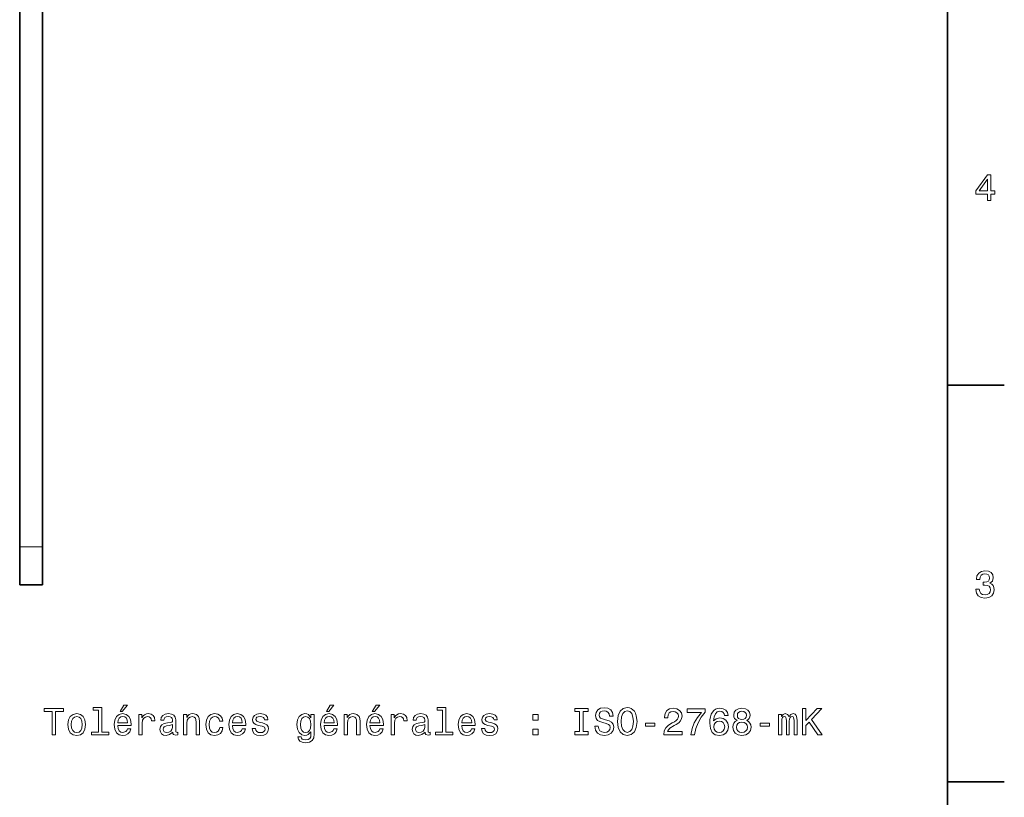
# Model space of a CAD drawing. Extents: x 0 to 594, y 0 to 420.
# Tile 8 of 9: x 461 to 592, y 103 to 206. Entities that reach past the tile are written whole.
import ezdxf

# ---------------------------------------------------------------- set-up
doc = ezdxf.new("R2010")
doc.units = 0

msp = doc.modelspace()

# ---------------------------------------------------------------- linework, layer by layer
at = {"color": 7, "lineweight": 35}
for p, q in [((584, 10), (584, 410)), ((461.174377, 136.088715), (461.174377, 376.088715)), ((464.174377, 136.088715), (464.174377, 376.088715))]:
    msp.add_line(p, q, dxfattribs=at)
at = {"color": 7, "lineweight": 35, "ltscale": 0.1875}
for p, q in [((584, 157.5), (591.5, 157.5)), ((584, 105), (591.5, 105))]:
    msp.add_line(p, q, dxfattribs=at)
at = {"color": 7, "lineweight": 13, "ltscale": 0.075}
msp.add_line((464.174377, 136.088715), (461.174377, 136.088715), dxfattribs=at)
at = {"color": 7, "lineweight": 35, "ltscale": 0.125}
for p, q in [((461.174377, 136.088715), (461.174377, 131.088715)), ((464.174377, 136.088715), (464.174377, 131.088715))]:
    msp.add_line(p, q, dxfattribs=at)
at = {"color": 7, "lineweight": 35, "ltscale": 0.075}
msp.add_line((464.174377, 131.088715), (461.174377, 131.088715), dxfattribs=at)
at = {"color": 7, "lineweight": 13}
for points in [[(589.277405, 181.916794), (589.731262, 181.916794), (589.731262, 182.784225), (590.23053, 182.784225), (590.23053, 183.187683), (589.731262, 183.187683), (589.731262, 185.341141), (589.272339, 185.341141), (587.739197, 183.228027), (587.739197, 182.784225), (589.277405, 182.784225)], [(588.162842, 183.187683), (589.277405, 184.756134), (589.277405, 183.187683)], [(587.729126, 130.51622), (587.729126, 130.480911), (587.809814, 129.996765), (588.046814, 129.633652), (588.420044, 129.401657), (588.914246, 129.315933), (589.438782, 129.401657), (589.832153, 129.623566), (590.08429, 129.976593), (590.175049, 130.430481), (590.134705, 130.728027), (590.023804, 130.970108), (589.842224, 131.156708), (589.600159, 131.292877), (589.927979, 131.565216), (590.043945, 131.998932), (589.968323, 132.392303), (589.751465, 132.68985), (589.398438, 132.87645), (588.914246, 132.942017), (588.460388, 132.861313), (588.112427, 132.63942), (587.885437, 132.286392), (587.809814, 131.817368), (587.809814, 131.782074), (588.258667, 131.782074), (588.299011, 132.104828), (588.430115, 132.336823), (588.641907, 132.478027), (588.939514, 132.528473), (589.201721, 132.488113), (589.393372, 132.382217), (589.509399, 132.210739), (589.554749, 131.97876), (589.509399, 131.731628), (589.388306, 131.565216), (589.176514, 131.46434), (588.889038, 131.434082), (588.692383, 131.439133), (588.692383, 131.04071), (588.939514, 131.050797), (589.257202, 131.005417), (589.494263, 130.884369), (589.635437, 130.687683), (589.685913, 130.430481), (589.630432, 130.13797), (589.484131, 129.921112), (589.252197, 129.784943), (588.944519, 129.739563), (588.626831, 129.789993), (588.394836, 129.941284), (588.248535, 130.183365), (588.193115, 130.51622)], [(465.460388, 111.232086), (465.924377, 111.232086), (465.924377, 114.308456), (466.983459, 114.308456), (466.983459, 114.732086), (464.396271, 114.732086), (464.396271, 114.308456), (465.460388, 114.308456)], [(471.603058, 114.479927), (471.603058, 111.605286), (470.690216, 111.605286), (470.690216, 111.232086), (472.954651, 111.232086), (472.954651, 111.605286), (472.046844, 111.605286), (472.046844, 114.853127), (470.907074, 114.853127), (470.907074, 114.479927)], [(474.452484, 114.308456), (474.750031, 114.308456), (475.45105, 115.165802), (474.956787, 115.165802)], [(501.776672, 114.308456), (502.074219, 114.308456), (502.775238, 115.165802), (502.281006, 115.165802)], [(507.848724, 114.308456), (508.146271, 114.308456), (508.84729, 115.165802), (508.353058, 115.165802)], [(517.143372, 114.479919), (517.143372, 111.605286), (516.230591, 111.605286), (516.230591, 111.232086), (518.494995, 111.232086), (518.494995, 111.605286), (517.587219, 111.605286), (517.587219, 114.853119), (516.447449, 114.853119), (516.447449, 114.479919)], [(535.28894, 111.655716), (534.643372, 111.655716), (534.643372, 111.232086), (536.398438, 111.232086), (536.398438, 111.655716), (535.75293, 111.655716), (535.75293, 114.308449), (536.398438, 114.308449), (536.398438, 114.732086), (534.643372, 114.732086), (534.643372, 114.308449), (535.28894, 114.308449)], [(537.760132, 112.386986), (537.301147, 112.386986), (537.402039, 111.852402), (537.654175, 111.45903), (538.042542, 111.222), (538.567017, 111.136261), (539.086487, 111.216949), (539.474792, 111.438858), (539.721924, 111.786835), (539.812683, 112.245773), (539.737061, 112.659317), (539.525269, 112.926605), (539.182312, 113.103119), (538.723389, 113.234245), (538.330017, 113.330063), (538.072815, 113.441017), (537.926514, 113.602402), (537.881165, 113.854561), (537.926514, 114.081505), (538.057678, 114.252975), (538.259399, 114.368973), (538.536743, 114.409317), (538.819214, 114.358887), (539.041077, 114.222717), (539.187317, 113.995773), (539.257935, 113.688133), (539.716858, 113.688133), (539.716858, 113.698219), (539.636169, 114.172287), (539.39917, 114.525314), (539.02594, 114.747215), (538.521667, 114.822861), (538.067749, 114.747215), (537.714722, 114.5354), (537.487793, 114.207588), (537.407104, 113.783958), (537.472656, 113.405716), (537.664307, 113.148506), (537.966858, 112.977043), (538.380432, 112.845917), (538.78894, 112.729919), (539.096558, 112.618973), (539.283142, 112.457588), (539.348755, 112.195343), (539.288208, 111.928047), (539.131897, 111.726318), (538.894836, 111.600235), (538.587219, 111.559891), (538.244263, 111.615372), (537.981995, 111.776749), (537.815613, 112.039001)], [(540.296875, 112.982086), (540.387634, 112.195343), (540.649902, 111.615372), (541.058411, 111.257301), (541.592957, 111.136261), (542.122498, 111.257301), (542.536072, 111.615372), (542.793274, 112.195343), (542.889099, 112.982086), (542.793274, 113.763786), (542.682312, 114.081505), (542.536072, 114.343758), (542.122498, 114.70182), (541.870361, 114.792603), (541.592957, 114.827904), (541.053345, 114.70182), (540.644836, 114.348801), (540.387634, 113.768829)], [(546.434448, 111.232086), (548.840088, 111.232086), (548.840088, 111.665802), (546.938782, 111.665802), (547.044678, 111.902832), (547.226257, 112.099518), (547.786072, 112.457588), (548.083618, 112.608887), (548.416443, 112.825745), (548.653503, 113.077904), (548.789673, 113.375458), (548.840088, 113.713348), (548.754333, 114.136978), (548.517334, 114.469833), (548.154236, 114.681648), (547.685181, 114.757301), (547.20105, 114.671562), (546.832886, 114.434532), (546.595825, 114.05629), (546.515137, 113.557007), (546.515137, 113.486404), (546.974121, 113.486404), (546.974121, 113.526749), (547.01947, 113.86969), (547.15564, 114.121849), (547.372498, 114.283234), (547.659973, 114.338707), (547.952454, 114.288277), (548.169312, 114.162201), (548.310547, 113.965515), (548.360962, 113.718391), (548.325684, 113.486404), (548.229858, 113.289719), (548.068481, 113.118248), (547.846558, 112.966949), (547.549011, 112.805573), (547.05481, 112.492889), (546.706787, 112.160034), (546.500061, 111.756577), (546.434448, 111.247215)], [(554.947449, 113.789001), (554.851624, 114.197502), (554.6297, 114.500092), (554.286804, 114.691734), (553.842957, 114.757301), (553.54541, 114.721992), (553.288208, 114.626175), (553.061279, 114.469833), (552.869629, 114.247932), (552.718323, 113.970558), (552.607361, 113.63266), (552.536804, 113.234245), (552.516602, 112.785393), (552.59729, 112.06926), (552.844421, 111.549805), (553.242859, 111.237129), (553.787476, 111.131218), (554.276672, 111.221992), (554.649902, 111.45903), (554.891968, 111.83223), (554.977722, 112.30629), (554.891968, 112.785393), (554.659973, 113.153549), (554.301941, 113.385544), (553.858093, 113.466232), (553.379028, 113.365364), (553.020935, 113.077904), (553.096558, 113.63266), (553.257935, 114.031075), (553.505066, 114.268105), (553.848022, 114.348801), (554.100159, 114.308449), (554.291809, 114.202545), (554.417908, 114.026031), (554.483459, 113.789001)], [(556.147766, 113.118248), (555.890503, 112.977036), (555.713989, 112.78035), (555.603088, 112.533234), (555.567749, 112.235687), (555.648438, 111.786835), (555.880432, 111.438858), (556.258667, 111.216949), (556.773071, 111.131218), (557.282471, 111.216949), (557.660706, 111.438858), (557.8927, 111.786835), (557.978455, 112.235687), (557.93811, 112.533234), (557.832153, 112.78035), (557.650635, 112.977036), (557.398438, 113.118248), (557.600159, 113.239288), (557.741394, 113.405716), (557.827148, 113.607445), (557.857361, 113.854561), (557.776672, 114.212631), (557.56488, 114.500092), (557.221924, 114.686691), (556.773071, 114.757301), (556.319214, 114.686691), (555.976257, 114.500092), (555.759399, 114.212631), (555.683777, 113.854561), (555.708984, 113.607445), (555.794739, 113.405716)], [(564.786804, 111.232079), (565.250793, 111.232079), (565.250793, 112.47776), (565.664307, 112.921562), (566.839355, 111.232079), (567.404236, 111.232079), (565.992126, 113.25946), (567.363892, 114.732079), (566.748596, 114.732079), (565.250793, 113.113205), (565.250793, 114.732079), (564.786804, 114.732079)], [(467.553345, 112.583672), (467.634033, 111.968399), (467.866028, 111.514503), (468.234161, 111.232086), (468.728424, 111.136261), (469.21759, 111.232086), (469.585754, 111.50946), (469.817749, 111.963356), (469.903473, 112.583672), (469.817749, 113.198944), (469.585754, 113.657875), (469.21759, 113.935257), (468.728424, 114.036118), (468.234161, 113.935257), (467.866028, 113.652832), (467.634033, 113.198944)], [(468.007233, 112.588715), (468.052612, 113.042603), (468.193817, 113.370415), (468.420776, 113.572144), (468.728424, 113.642746), (469.031006, 113.572144), (469.257965, 113.375458), (469.39917, 113.042603), (469.449585, 112.588715), (469.39917, 112.129784), (469.257965, 111.796928), (469.031006, 111.5952), (468.728424, 111.52964), (468.420776, 111.5952), (468.193817, 111.796928), (468.052612, 112.129784)], [(474.144836, 112.457588), (475.920044, 112.457588), (475.92511, 112.66436), (475.844421, 113.244331), (475.622498, 113.678055), (475.26947, 113.9403), (474.800446, 114.036118), (474.341522, 113.935257), (473.988495, 113.652832), (473.761566, 113.193901), (473.680847, 112.588715), (473.7565, 111.968399), (473.983459, 111.514503), (474.331451, 111.232086), (474.785339, 111.136261), (475.178711, 111.201828), (475.501465, 111.373299), (475.738495, 111.64563), (475.874664, 112.008743), (475.435913, 112.008743), (475.345123, 111.807014), (475.213989, 111.655716), (474.84079, 111.534676), (474.553345, 111.590157), (474.336487, 111.76667), (474.195282, 112.054131), (474.144836, 112.442459)], [(474.144836, 112.830788), (474.200317, 113.178772), (474.336487, 113.435974), (474.543243, 113.592316), (474.815582, 113.647789), (475.082886, 113.592316), (475.289642, 113.435974), (475.415741, 113.178772), (475.461121, 112.830788)], [(476.958954, 111.232086), (477.402771, 111.232086), (477.402771, 112.780357), (477.448151, 113.153557), (477.58432, 113.420845), (477.806213, 113.58223), (478.10376, 113.637703), (478.325684, 113.602402), (478.492096, 113.501541), (478.592957, 113.33007), (478.628265, 113.098083), (479.077118, 113.098083), (479.016602, 113.506584), (478.850159, 113.799088), (478.572784, 113.975601), (478.19455, 114.036118), (477.937347, 113.995773), (477.715454, 113.894913), (477.518768, 113.723442), (477.362427, 113.491455), (477.362427, 113.9403), (476.958954, 113.9403)], [(481.437347, 111.585114), (481.437347, 111.569984), (481.462555, 111.398514), (481.538208, 111.277473), (481.855927, 111.181656), (482.103058, 111.222), (482.103058, 111.564941), (481.997131, 111.549812), (481.855927, 111.615372), (481.830719, 111.817101), (481.830719, 113.219116), (481.770203, 113.577187), (481.593689, 113.829346), (481.286041, 113.980644), (480.852325, 114.036118), (480.428711, 113.975601), (480.116028, 113.804131), (479.919342, 113.536842), (479.85376, 113.183815), (479.85376, 113.153557), (480.252197, 113.153557), (480.287506, 113.365372), (480.398438, 113.51667), (480.579987, 113.607445), (480.837189, 113.642746), (481.08432, 113.617531), (481.260834, 113.541885), (481.36673, 113.410759), (481.402039, 113.229202), (481.381866, 113.017387), (481.301178, 112.911484), (481.099457, 112.861046), (480.721222, 112.820702), (480.287506, 112.729927), (479.979858, 112.568542), (479.798309, 112.316376), (479.742828, 111.943184), (479.793243, 111.610329), (479.949585, 111.363213), (480.201752, 111.206871), (480.549744, 111.15139), (481.018768, 111.257301)], [(482.864594, 111.232086), (483.30838, 111.232086), (483.30838, 112.795486), (483.35376, 113.153557), (483.500031, 113.415802), (483.726959, 113.577187), (484.029572, 113.637703), (484.271637, 113.587273), (484.422943, 113.451103), (484.498596, 113.224159), (484.523804, 112.92157), (484.523804, 111.232086), (484.96759, 111.232086), (484.967621, 113.012344), (484.947449, 113.370415), (484.856659, 113.667961), (484.559113, 113.9403), (484.095123, 114.036118), (483.837921, 114.000816), (483.621063, 113.904999), (483.434479, 113.743614), (483.288208, 113.526756), (483.288208, 113.9403), (482.864594, 113.9403)], [(487.625397, 113.042603), (488.064148, 113.042603), (487.973358, 113.44606), (487.7565, 113.763786), (487.41861, 113.960472), (486.979858, 114.036118), (486.495697, 113.935257), (486.127563, 113.652832), (485.895569, 113.193901), (485.81488, 112.578629), (485.890533, 111.968399), (486.117462, 111.514503), (486.475525, 111.232086), (486.964722, 111.136261), (487.398438, 111.211914), (487.736328, 111.423729), (487.968323, 111.756584), (488.069183, 112.200386), (487.645569, 112.200386), (487.569916, 111.917961), (487.428711, 111.706146), (487.226959, 111.575027), (486.979858, 111.534676), (486.672211, 111.600243), (486.450317, 111.801971), (486.314148, 112.129776), (486.268768, 112.593758), (486.314148, 113.047646), (486.455353, 113.375458), (486.682312, 113.577187), (486.979858, 113.647789), (487.242096, 113.602402), (487.438782, 113.486404), (487.569916, 113.294762)], [(489.324951, 112.457588), (491.100159, 112.457588), (491.105225, 112.66436), (491.024536, 113.244331), (490.802612, 113.678047), (490.449585, 113.9403), (489.98056, 114.036118), (489.521637, 113.935257), (489.16861, 113.652832), (488.941681, 113.193901), (488.860992, 112.588715), (488.936615, 111.968399), (489.163574, 111.514503), (489.511566, 111.232086), (489.965454, 111.136261), (490.358826, 111.201828), (490.68158, 111.373299), (490.91861, 111.64563), (491.054779, 112.008743), (490.616028, 112.008743), (490.525238, 111.807014), (490.394135, 111.655716), (490.020935, 111.534676), (489.733459, 111.590157), (489.516602, 111.76667), (489.375397, 112.054131), (489.324951, 112.442459)], [(489.324951, 112.830788), (489.380432, 113.178772), (489.516602, 113.435974), (489.723358, 113.592316), (489.995697, 113.647789), (490.263, 113.592316), (490.469757, 113.435974), (490.595856, 113.178772), (490.641235, 112.830788)], [(493.299011, 112.810616), (492.870331, 112.911476), (492.552612, 113.027473), (492.446716, 113.264503), (492.476959, 113.430931), (492.582886, 113.551971), (492.754364, 113.627617), (493.001465, 113.657875), (493.238495, 113.627617), (493.42511, 113.536842), (493.546143, 113.400673), (493.596558, 113.219116), (494.030273, 113.219116), (494.030273, 113.229202), (493.954651, 113.557014), (493.747864, 113.814217), (493.42511, 113.975601), (493.001465, 114.036118), (492.572784, 113.975601), (492.260101, 113.809174), (492.063416, 113.562057), (492.002899, 113.249374), (492.048309, 112.946785), (492.189514, 112.73497), (492.421509, 112.583672), (492.759399, 112.47776), (493.253632, 112.356728), (493.556213, 112.230644), (493.636902, 112.129776), (493.667175, 111.978485), (493.621796, 111.791885), (493.500732, 111.650673), (493.304047, 111.559898), (493.041809, 111.529633), (492.764435, 111.559898), (492.562714, 111.665802), (492.426544, 111.837273), (492.371063, 112.074303), (491.942383, 112.074303), (492.013, 111.670845), (492.219757, 111.378342), (492.547577, 111.201828), (493.001465, 111.136261), (493.475525, 111.201828), (493.823517, 111.378342), (494.035339, 111.660759), (494.110992, 112.028915), (494.055511, 112.346642), (493.89917, 112.563499), (493.641968, 112.704704)], [(500.152771, 111.353119), (500.152771, 113.9403), (499.729126, 113.9403), (499.729126, 113.501534), (499.381165, 113.899956), (499.169342, 114.000816), (498.932312, 114.036118), (498.503632, 113.935257), (498.170776, 113.652832), (497.953918, 113.198944), (497.878265, 112.588715), (497.953918, 111.973442), (498.170776, 111.519547), (498.503632, 111.232086), (498.932312, 111.136261), (499.174377, 111.171562), (499.376099, 111.262344), (499.729126, 111.64563), (499.729126, 111.262344), (499.688782, 110.959747), (499.57782, 110.742889), (499.366028, 110.616814), (499.048279, 110.571419), (498.770905, 110.601685), (498.574219, 110.67733), (498.458221, 110.808456), (498.422943, 110.98497), (497.994263, 110.98497), (497.994263, 110.96479), (498.059814, 110.642029), (498.261536, 110.399956), (498.58432, 110.243614), (499.023071, 110.188133), (499.547577, 110.263786), (499.895569, 110.475601), (500.092255, 110.843758)], [(498.337189, 112.588715), (498.382599, 113.03756), (498.518768, 113.370415), (498.73056, 113.567101), (499.013, 113.637703), (499.310547, 113.567101), (499.53244, 113.370415), (499.66861, 113.03756), (499.719055, 112.588715), (499.66861, 112.129776), (499.53244, 111.801971), (499.310547, 111.600243), (499.013, 111.534676), (498.73056, 111.600243), (498.518768, 111.801971), (498.382599, 112.134819)], [(501.469055, 112.457588), (503.244263, 112.457588), (503.249298, 112.66436), (503.16861, 113.244331), (502.946716, 113.678047), (502.593689, 113.9403), (502.124664, 114.036118), (501.665741, 113.935257), (501.312714, 113.652832), (501.085754, 113.193901), (501.005066, 112.588715), (501.080719, 111.968399), (501.307648, 111.514503), (501.65564, 111.232086), (502.109528, 111.136261), (502.502899, 111.201828), (502.825684, 111.373299), (503.062714, 111.64563), (503.198883, 112.008743), (502.760101, 112.008743), (502.669342, 111.807014), (502.538208, 111.655716), (502.165009, 111.534676), (501.877533, 111.590157), (501.660675, 111.76667), (501.51947, 112.054131), (501.469055, 112.442459)], [(501.469055, 112.830788), (501.524506, 113.178772), (501.660675, 113.435974), (501.867462, 113.592316), (502.139801, 113.647789), (502.407074, 113.592316), (502.613861, 113.435974), (502.739929, 113.178772), (502.785339, 112.830788)], [(504.11673, 111.232086), (504.560547, 111.232086), (504.560547, 112.795486), (504.605927, 113.153557), (504.752197, 113.415802), (504.979126, 113.577187), (505.281738, 113.637703), (505.523804, 113.587273), (505.67511, 113.451103), (505.750732, 113.224159), (505.77597, 112.921562), (505.77597, 111.232086), (506.219757, 111.232086), (506.219757, 113.012344), (506.199585, 113.370415), (506.108826, 113.667961), (505.811249, 113.9403), (505.34729, 114.036118), (505.090088, 114.000816), (504.87323, 113.904999), (504.686615, 113.743614), (504.540375, 113.526756), (504.540375, 113.9403), (504.11673, 113.9403)], [(507.541077, 112.457588), (509.316315, 112.457588), (509.32135, 112.66436), (509.240662, 113.244331), (509.018768, 113.678047), (508.665741, 113.9403), (508.196716, 114.036118), (507.737762, 113.935257), (507.384735, 113.652832), (507.157806, 113.193901), (507.077118, 112.588715), (507.152771, 111.968399), (507.3797, 111.514503), (507.727692, 111.232086), (508.18158, 111.136261), (508.574951, 111.201828), (508.897705, 111.373291), (509.134735, 111.64563), (509.270905, 112.008743), (508.832153, 112.008743), (508.741364, 111.807014), (508.61026, 111.655716), (508.237061, 111.534676), (507.949585, 111.590157), (507.732727, 111.76667), (507.591522, 112.054131), (507.541077, 112.442459)], [(507.541077, 112.830788), (507.596558, 113.178772), (507.732727, 113.435974), (507.939514, 113.592316), (508.211853, 113.647789), (508.479126, 113.592316), (508.685913, 113.435974), (508.811981, 113.178772), (508.857361, 112.830788)], [(510.355225, 111.232086), (510.799011, 111.232086), (510.799011, 112.780357), (510.844391, 113.153557), (510.98056, 113.420845), (511.202484, 113.58223), (511.500031, 113.637703), (511.721924, 113.602402), (511.888336, 113.501534), (511.989227, 113.33007), (512.024536, 113.098076), (512.473389, 113.098076), (512.412842, 113.506577), (512.246399, 113.799088), (511.969055, 113.975601), (511.59079, 114.036118), (511.333588, 113.995773), (511.111694, 113.894905), (510.915009, 113.723442), (510.758667, 113.491447), (510.758667, 113.9403), (510.355225, 113.9403)], [(514.833618, 111.585114), (514.833618, 111.569977), (514.858826, 111.398514), (514.934448, 111.277473), (515.252197, 111.181648), (515.499268, 111.222), (515.499329, 111.564934), (515.393372, 111.549805), (515.252197, 111.615372), (515.22699, 111.817101), (515.22699, 113.219116), (515.166443, 113.577187), (514.989929, 113.829346), (514.682312, 113.980644), (514.248596, 114.036118), (513.824951, 113.975601), (513.512268, 113.804131), (513.315613, 113.536842), (513.25, 113.183815), (513.25, 113.153557), (513.648438, 113.153557), (513.683716, 113.365372), (513.794678, 113.516663), (513.976257, 113.607445), (514.233459, 113.642746), (514.480591, 113.617531), (514.657104, 113.541885), (514.763, 113.410759), (514.798279, 113.229202), (514.778137, 113.017387), (514.697449, 112.911476), (514.495728, 112.861046), (514.117432, 112.820702), (513.683716, 112.729919), (513.376099, 112.568542), (513.194519, 112.316376), (513.139099, 111.943176), (513.189514, 111.610329), (513.345825, 111.363205), (513.598022, 111.206871), (513.945984, 111.15139), (514.414978, 111.257301)], [(519.685181, 112.457588), (521.460388, 112.457588), (521.465454, 112.66436), (521.384766, 113.244331), (521.162842, 113.678047), (520.809814, 113.9403), (520.34082, 114.036118), (519.881836, 113.935257), (519.528809, 113.652832), (519.30188, 113.193901), (519.221191, 112.588715), (519.296875, 111.968391), (519.523804, 111.514503), (519.871765, 111.232086), (520.325684, 111.136261), (520.719055, 111.201828), (521.041809, 111.373291), (521.278809, 111.64563), (521.414978, 112.008743), (520.976257, 112.008743), (520.885437, 111.807014), (520.754333, 111.655716), (520.381165, 111.534676), (520.093689, 111.590157), (519.876831, 111.766663), (519.735596, 112.054131), (519.685181, 112.442459)], [(519.685181, 112.830788), (519.740662, 113.178772), (519.876831, 113.435974), (520.083618, 113.592316), (520.355957, 113.647789), (520.62323, 113.592316), (520.830017, 113.435974), (520.956055, 113.178772), (521.001465, 112.830788)], [(523.659241, 112.810616), (523.230591, 112.911476), (522.912842, 113.027473), (522.806946, 113.264503), (522.837219, 113.430931), (522.943115, 113.551971), (523.114563, 113.627617), (523.361694, 113.657875), (523.598694, 113.627617), (523.785339, 113.536842), (523.906372, 113.400673), (523.956787, 113.219116), (524.390503, 113.219116), (524.390503, 113.229202), (524.31488, 113.557014), (524.108093, 113.814217), (523.785339, 113.975601), (523.361694, 114.036118), (522.933044, 113.975601), (522.620361, 113.809174), (522.423645, 113.562057), (522.363159, 113.249374), (522.408508, 112.946777), (522.549744, 112.734962), (522.781738, 112.583672), (523.119629, 112.47776), (523.613831, 112.35672), (523.916443, 112.230644), (523.997131, 112.129776), (524.027405, 111.978477), (523.981995, 111.791885), (523.860962, 111.650673), (523.664307, 111.559891), (523.402039, 111.529633), (523.124634, 111.559891), (522.922913, 111.665802), (522.786743, 111.837273), (522.731262, 112.074303), (522.302612, 112.074303), (522.37323, 111.670845), (522.580017, 111.378334), (522.907776, 111.201828), (523.361694, 111.136261), (523.835754, 111.201828), (524.183716, 111.378334), (524.395569, 111.660759), (524.471191, 112.028915), (524.41571, 112.346634), (524.259399, 112.563492), (524.002197, 112.704704)], [(529.100891, 113.188858), (529.796875, 113.188858), (529.796875, 113.9403), (529.100891, 113.9403)], [(540.781006, 112.982086), (540.836487, 113.592316), (541.00293, 114.041161), (541.260132, 114.313492), (541.592957, 114.409317), (541.920776, 114.313492), (542.177979, 114.036118), (542.344421, 113.587273), (542.404907, 112.982086), (542.344421, 112.371849), (542.177979, 111.923004), (541.920776, 111.650673), (541.592957, 111.559891), (541.260132, 111.650673), (541.00293, 111.923004), (540.836487, 112.366806)], [(550, 111.232086), (550.509399, 111.232086), (550.675842, 112.064217), (550.968323, 112.840874), (551.381897, 113.56205), (551.921509, 114.237846), (551.921509, 114.656433), (549.520935, 114.656433), (549.520935, 114.197502), (551.437378, 114.197502), (550.882629, 113.516663), (550.463989, 112.805573), (550.171509, 112.049088)], [(556.162842, 113.814217), (556.203186, 114.036118), (556.324219, 114.207588), (556.515869, 114.313492), (556.773071, 114.353844), (557.025269, 114.313492), (557.216919, 114.207588), (557.337952, 114.036118), (557.383301, 113.814217), (557.337952, 113.587273), (557.216919, 113.410759), (557.025269, 113.294762), (556.773071, 113.25946), (556.515869, 113.299805), (556.324219, 113.410759), (556.203186, 113.587273)], [(561.624695, 111.232079), (562.033203, 111.232079), (562.033203, 113.042603), (562.058411, 113.314934), (562.134033, 113.51162), (562.250061, 113.627617), (562.401367, 113.673004), (562.5224, 113.63266), (562.603088, 113.531792), (562.643433, 113.360321), (562.658569, 113.133377), (562.658569, 111.232079), (563.041809, 111.232079), (563.041809, 113.042603), (563.067078, 113.309891), (563.1427, 113.506577), (563.263733, 113.627617), (563.415039, 113.673004), (563.536072, 113.63266), (563.61676, 113.531792), (563.667175, 113.133377), (563.667175, 111.232079), (564.075684, 111.232079), (564.075684, 113.103119), (564.050476, 113.491447), (563.969788, 113.789001), (563.808411, 113.970558), (563.546143, 114.036118), (563.238525, 113.935249), (563.001465, 113.642746), (562.81488, 113.930206), (562.502197, 114.036118), (562.214722, 113.935249), (562.018066, 113.652832), (562.018066, 113.940292), (561.624695, 113.940292)], [(481.386902, 112.180214), (481.326385, 111.917961), (481.165009, 111.716232), (480.922943, 111.585114), (480.625397, 111.539719), (480.433746, 111.564941), (480.297577, 111.64563), (480.211853, 111.786842), (480.186615, 111.983528), (480.206787, 112.160042), (480.287506, 112.286118), (480.61026, 112.42733), (481.018768, 112.487846), (481.386902, 112.608887)], [(514.783142, 112.180214), (514.722656, 111.917961), (514.561279, 111.716232), (514.319214, 111.585114), (514.021606, 111.539719), (513.830017, 111.564934), (513.693848, 111.64563), (513.608093, 111.786842), (513.582886, 111.983528), (513.603027, 112.160034), (513.683716, 112.286118), (514.006531, 112.42733), (514.414978, 112.487846), (514.783142, 112.608887)], [(544.018738, 112.386978), (545.239197, 112.386978), (545.239197, 112.7854), (544.018738, 112.7854)], [(554.488525, 112.301247), (554.433044, 111.983521), (554.291809, 111.741447), (554.06488, 111.580063), (553.782471, 111.529633), (553.484924, 111.580063), (553.257935, 111.736404), (553.111694, 111.978477), (553.066345, 112.296204), (553.11676, 112.608887), (553.257935, 112.845917), (553.489929, 112.997215), (553.802612, 113.052689), (554.074951, 112.997215), (554.291809, 112.85096), (554.433044, 112.61393)], [(556.051941, 112.245773), (556.09729, 112.513062), (556.24353, 112.71479), (556.47052, 112.845917), (556.773071, 112.891304), (557.070618, 112.845917), (557.297607, 112.71479), (557.443848, 112.513062), (557.494263, 112.245773), (557.443848, 111.958305), (557.297607, 111.741447), (557.070618, 111.600235), (556.773071, 111.554848), (556.47052, 111.600235), (556.24353, 111.741447), (556.09729, 111.958305)], [(559.198914, 112.386978), (560.419373, 112.386978), (560.419373, 112.785393), (559.198914, 112.785393)], [(529.100891, 111.232086), (529.796875, 111.232086), (529.796875, 111.983521), (529.100891, 111.983521)]]:
    msp.add_lwpolyline(points, close=True, dxfattribs=at)

doc.saveas('drawing.dxf')
